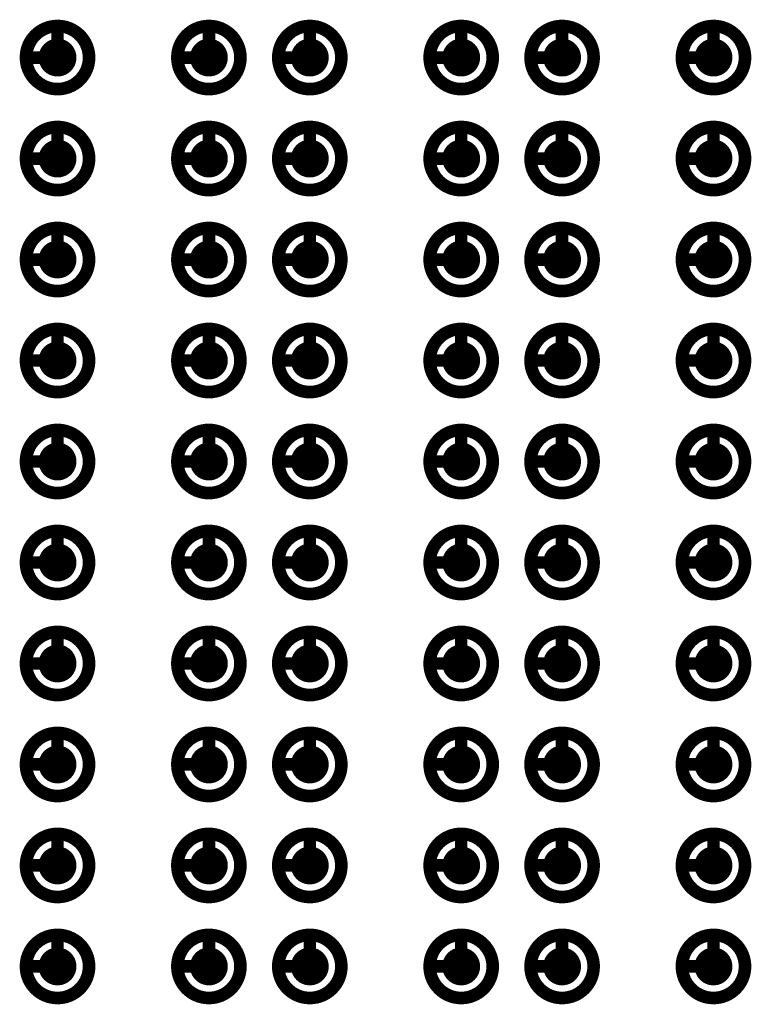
# Model space of a CAD drawing. Header units: millimetres. Extents: x 62 to 363, y 42 to 391.
# Tile 50 of 216: x 175.3 to 181.1, y 104.7 to 112.5. Entities that reach past the tile are written whole.
import ezdxf

# ---------------------------------------------------------------- set-up
doc = ezdxf.new("R2010")
doc.units = ezdxf.units.MM
doc.layers.add('Mechanical8', color=56, linetype='Continuous')
doc.layers.add('PadHoleLayer', color=156, linetype='Continuous')

# ---------------------------------------------------------------- blocks, each defined once
blk = doc.blocks.new('SAMTEC_SEAM8_40_S02_0_S_10_2_GP_K_HP_1860')
at = {"layer": 'Mechanical8'}
for points, const_width in [([(1.45, 4.6, 1), (0.95, 4.6, 1)], 0.1), ([(1.175, 4.85, 1), (1.225, 4.85, 1)], 0.05), ([(2.25, 4.6, 1), (1.75, 4.6, 1)], 0.1), ([(1.975, 4.85, 1), (2.025, 4.85, 1)], 0.05), ([(3.05, 4.6, 1), (2.55, 4.6, 1)], 0.1), ([(2.775, 4.85, 1), (2.825, 4.85, 1)], 0.05), ([(3.85, 4.6, 1), (3.35, 4.6, 1)], 0.1), ([(3.575, 4.85, 1), (3.625, 4.85, 1)], 0.05), ([(4.65, 4.6, 1), (4.15, 4.6, 1)], 0.1), ([(4.375, 4.85, 1), (4.425, 4.85, 1)], 0.05), ([(5.45, 4.6, 1), (4.95, 4.6, 1)], 0.1), ([(5.175, 4.85, 1), (5.225, 4.85, 1)], 0.05), ([(6.25, 4.6, 1), (5.75, 4.6, 1)], 0.1), ([(5.975, 4.85, 1), (6.025, 4.85, 1)], 0.05), ([(7.05, 4.6, 1), (6.55, 4.6, 1)], 0.1), ([(6.775, 4.85, 1), (6.825, 4.85, 1)], 0.05), ([(7.85, 4.6, 1), (7.35, 4.6, 1)], 0.1), ([(7.575, 4.85, 1), (7.625, 4.85, 1)], 0.05), ([(8.65, 4.6, 1), (8.15, 4.6, 1)], 0.1), ([(8.375, 4.85, 1), (8.425, 4.85, 1)], 0.05), ([(0.925, 4.6, 1), (0.975, 4.6, 1)], 0.05), ([(1.175, 4.6, 1), (1.225, 4.6, 1)], 0.05), ([(1.175, 4.6, 1), (1.225, 4.6, 1)], 0.05), ([(1.425, 4.6, 1), (1.475, 4.6, 1)], 0.05), ([(1.425, 4.6, 1), (1.475, 4.6, 1)], 0.05), ([(1.725, 4.6, 1), (1.775, 4.6, 1)], 0.05), ([(1.975, 4.6, 1), (2.025, 4.6, 1)], 0.05), ([(1.975, 4.6, 1), (2.025, 4.6, 1)], 0.05), ([(2.225, 4.6, 1), (2.275, 4.6, 1)], 0.05), ([(2.225, 4.6, 1), (2.275, 4.6, 1)], 0.05), ([(2.525, 4.6, 1), (2.575, 4.6, 1)], 0.05), ([(2.775, 4.6, 1), (2.825, 4.6, 1)], 0.05), ([(2.775, 4.6, 1), (2.825, 4.6, 1)], 0.05), ([(3.025, 4.6, 1), (3.075, 4.6, 1)], 0.05), ([(3.025, 4.6, 1), (3.075, 4.6, 1)], 0.05), ([(3.325, 4.6, 1), (3.375, 4.6, 1)], 0.05), ([(3.575, 4.6, 1), (3.625, 4.6, 1)], 0.05), ([(3.575, 4.6, 1), (3.625, 4.6, 1)], 0.05), ([(3.825, 4.6, 1), (3.875, 4.6, 1)], 0.05), ([(3.825, 4.6, 1), (3.875, 4.6, 1)], 0.05), ([(4.125, 4.6, 1), (4.175, 4.6, 1)], 0.05), ([(4.375, 4.6, 1), (4.425, 4.6, 1)], 0.05), ([(4.375, 4.6, 1), (4.425, 4.6, 1)], 0.05), ([(4.625, 4.6, 1), (4.675, 4.6, 1)], 0.05), ([(4.625, 4.6, 1), (4.675, 4.6, 1)], 0.05), ([(4.925, 4.6, 1), (4.975, 4.6, 1)], 0.05), ([(5.175, 4.6, 1), (5.225, 4.6, 1)], 0.05), ([(5.175, 4.6, 1), (5.225, 4.6, 1)], 0.05), ([(5.425, 4.6, 1), (5.475, 4.6, 1)], 0.05), ([(5.425, 4.6, 1), (5.475, 4.6, 1)], 0.05), ([(5.725, 4.6, 1), (5.775, 4.6, 1)], 0.05), ([(5.975, 4.6, 1), (6.025, 4.6, 1)], 0.05), ([(5.975, 4.6, 1), (6.025, 4.6, 1)], 0.05), ([(6.225, 4.6, 1), (6.275, 4.6, 1)], 0.05), ([(6.225, 4.6, 1), (6.275, 4.6, 1)], 0.05), ([(6.525, 4.6, 1), (6.575, 4.6, 1)], 0.05), ([(6.775, 4.6, 1), (6.825, 4.6, 1)], 0.05), ([(6.775, 4.6, 1), (6.825, 4.6, 1)], 0.05), ([(7.025, 4.6, 1), (7.075, 4.6, 1)], 0.05), ([(7.025, 4.6, 1), (7.075, 4.6, 1)], 0.05), ([(7.325, 4.6, 1), (7.375, 4.6, 1)], 0.05), ([(7.575, 4.6, 1), (7.625, 4.6, 1)], 0.05), ([(7.575, 4.6, 1), (7.625, 4.6, 1)], 0.05), ([(7.825, 4.6, 1), (7.875, 4.6, 1)], 0.05), ([(7.825, 4.6, 1), (7.875, 4.6, 1)], 0.05), ([(8.125, 4.6, 1), (8.175, 4.6, 1)], 0.05), ([(8.375, 4.6, 1), (8.425, 4.6, 1)], 0.05), ([(8.375, 4.6, 1), (8.425, 4.6, 1)], 0.05), ([(8.625, 4.6, 1), (8.675, 4.6, 1)], 0.05), ([(8.625, 4.6, 1), (8.675, 4.6, 1)], 0.05), ([(1.45, 3.4, 1), (0.95, 3.4, 1)], 0.1), ([(1.175, 3.65, 1), (1.225, 3.65, 1)], 0.05), ([(2.25, 3.4, 1), (1.75, 3.4, 1)], 0.1), ([(1.975, 3.65, 1), (2.025, 3.65, 1)], 0.05), ([(3.05, 3.4, 1), (2.55, 3.4, 1)], 0.1), ([(2.775, 3.65, 1), (2.825, 3.65, 1)], 0.05), ([(3.85, 3.4, 1), (3.35, 3.4, 1)], 0.1), ([(3.575, 3.65, 1), (3.625, 3.65, 1)], 0.05), ([(4.65, 3.4, 1), (4.15, 3.4, 1)], 0.1), ([(4.375, 3.65, 1), (4.425, 3.65, 1)], 0.05), ([(5.45, 3.4, 1), (4.95, 3.4, 1)], 0.1), ([(5.175, 3.65, 1), (5.225, 3.65, 1)], 0.05), ([(6.25, 3.4, 1), (5.75, 3.4, 1)], 0.1), ([(5.975, 3.65, 1), (6.025, 3.65, 1)], 0.05), ([(7.05, 3.4, 1), (6.55, 3.4, 1)], 0.1), ([(6.775, 3.65, 1), (6.825, 3.65, 1)], 0.05), ([(7.85, 3.4, 1), (7.35, 3.4, 1)], 0.1), ([(7.575, 3.65, 1), (7.625, 3.65, 1)], 0.05), ([(8.65, 3.4, 1), (8.15, 3.4, 1)], 0.1), ([(8.375, 3.65, 1), (8.425, 3.65, 1)], 0.05), ([(0.925, 3.4, 1), (0.975, 3.4, 1)], 0.05), ([(1.175, 3.4, 1), (1.225, 3.4, 1)], 0.05), ([(1.175, 3.4, 1), (1.225, 3.4, 1)], 0.05), ([(1.425, 3.4, 1), (1.475, 3.4, 1)], 0.05), ([(1.425, 3.4, 1), (1.475, 3.4, 1)], 0.05), ([(1.725, 3.4, 1), (1.775, 3.4, 1)], 0.05), ([(1.975, 3.4, 1), (2.025, 3.4, 1)], 0.05), ([(1.975, 3.4, 1), (2.025, 3.4, 1)], 0.05), ([(2.225, 3.4, 1), (2.275, 3.4, 1)], 0.05), ([(2.225, 3.4, 1), (2.275, 3.4, 1)], 0.05), ([(2.525, 3.4, 1), (2.575, 3.4, 1)], 0.05), ([(2.775, 3.4, 1), (2.825, 3.4, 1)], 0.05), ([(2.775, 3.4, 1), (2.825, 3.4, 1)], 0.05), ([(3.025, 3.4, 1), (3.075, 3.4, 1)], 0.05), ([(3.025, 3.4, 1), (3.075, 3.4, 1)], 0.05), ([(3.325, 3.4, 1), (3.375, 3.4, 1)], 0.05), ([(3.575, 3.4, 1), (3.625, 3.4, 1)], 0.05), ([(3.575, 3.4, 1), (3.625, 3.4, 1)], 0.05), ([(3.825, 3.4, 1), (3.875, 3.4, 1)], 0.05), ([(3.825, 3.4, 1), (3.875, 3.4, 1)], 0.05), ([(4.125, 3.4, 1), (4.175, 3.4, 1)], 0.05), ([(4.375, 3.4, 1), (4.425, 3.4, 1)], 0.05), ([(4.375, 3.4, 1), (4.425, 3.4, 1)], 0.05), ([(4.625, 3.4, 1), (4.675, 3.4, 1)], 0.05), ([(4.625, 3.4, 1), (4.675, 3.4, 1)], 0.05), ([(4.925, 3.4, 1), (4.975, 3.4, 1)], 0.05), ([(5.175, 3.4, 1), (5.225, 3.4, 1)], 0.05), ([(5.175, 3.4, 1), (5.225, 3.4, 1)], 0.05), ([(5.425, 3.4, 1), (5.475, 3.4, 1)], 0.05), ([(5.425, 3.4, 1), (5.475, 3.4, 1)], 0.05), ([(5.725, 3.4, 1), (5.775, 3.4, 1)], 0.05), ([(5.975, 3.4, 1), (6.025, 3.4, 1)], 0.05), ([(5.975, 3.4, 1), (6.025, 3.4, 1)], 0.05), ([(6.225, 3.4, 1), (6.275, 3.4, 1)], 0.05), ([(6.225, 3.4, 1), (6.275, 3.4, 1)], 0.05), ([(6.525, 3.4, 1), (6.575, 3.4, 1)], 0.05), ([(6.775, 3.4, 1), (6.825, 3.4, 1)], 0.05), ([(6.775, 3.4, 1), (6.825, 3.4, 1)], 0.05), ([(7.025, 3.4, 1), (7.075, 3.4, 1)], 0.05), ([(7.025, 3.4, 1), (7.075, 3.4, 1)], 0.05), ([(7.325, 3.4, 1), (7.375, 3.4, 1)], 0.05), ([(7.575, 3.4, 1), (7.625, 3.4, 1)], 0.05), ([(7.575, 3.4, 1), (7.625, 3.4, 1)], 0.05), ([(7.825, 3.4, 1), (7.875, 3.4, 1)], 0.05), ([(7.825, 3.4, 1), (7.875, 3.4, 1)], 0.05), ([(8.125, 3.4, 1), (8.175, 3.4, 1)], 0.05), ([(8.375, 3.4, 1), (8.425, 3.4, 1)], 0.05), ([(8.375, 3.4, 1), (8.425, 3.4, 1)], 0.05), ([(8.625, 3.4, 1), (8.675, 3.4, 1)], 0.05), ([(8.625, 3.4, 1), (8.675, 3.4, 1)], 0.05), ([(1.45, 2.6, 1), (0.95, 2.6, 1)], 0.1), ([(1.175, 2.85, 1), (1.225, 2.85, 1)], 0.05), ([(2.25, 2.6, 1), (1.75, 2.6, 1)], 0.1), ([(1.975, 2.85, 1), (2.025, 2.85, 1)], 0.05), ([(3.05, 2.6, 1), (2.55, 2.6, 1)], 0.1), ([(2.775, 2.85, 1), (2.825, 2.85, 1)], 0.05), ([(3.85, 2.6, 1), (3.35, 2.6, 1)], 0.1), ([(3.575, 2.85, 1), (3.625, 2.85, 1)], 0.05), ([(4.65, 2.6, 1), (4.15, 2.6, 1)], 0.1), ([(4.375, 2.85, 1), (4.425, 2.85, 1)], 0.05), ([(5.45, 2.6, 1), (4.95, 2.6, 1)], 0.1), ([(5.175, 2.85, 1), (5.225, 2.85, 1)], 0.05), ([(6.25, 2.6, 1), (5.75, 2.6, 1)], 0.1), ([(5.975, 2.85, 1), (6.025, 2.85, 1)], 0.05), ([(7.05, 2.6, 1), (6.55, 2.6, 1)], 0.1), ([(6.775, 2.85, 1), (6.825, 2.85, 1)], 0.05), ([(7.85, 2.6, 1), (7.35, 2.6, 1)], 0.1), ([(7.575, 2.85, 1), (7.625, 2.85, 1)], 0.05), ([(8.65, 2.6, 1), (8.15, 2.6, 1)], 0.1), ([(8.375, 2.85, 1), (8.425, 2.85, 1)], 0.05), ([(0.925, 2.6, 1), (0.975, 2.6, 1)], 0.05), ([(1.175, 2.6, 1), (1.225, 2.6, 1)], 0.05), ([(1.175, 2.6, 1), (1.225, 2.6, 1)], 0.05), ([(1.425, 2.6, 1), (1.475, 2.6, 1)], 0.05), ([(1.425, 2.6, 1), (1.475, 2.6, 1)], 0.05), ([(1.725, 2.6, 1), (1.775, 2.6, 1)], 0.05), ([(1.975, 2.6, 1), (2.025, 2.6, 1)], 0.05), ([(1.975, 2.6, 1), (2.025, 2.6, 1)], 0.05), ([(2.225, 2.6, 1), (2.275, 2.6, 1)], 0.05), ([(2.225, 2.6, 1), (2.275, 2.6, 1)], 0.05), ([(2.525, 2.6, 1), (2.575, 2.6, 1)], 0.05), ([(2.775, 2.6, 1), (2.825, 2.6, 1)], 0.05), ([(2.775, 2.6, 1), (2.825, 2.6, 1)], 0.05), ([(3.025, 2.6, 1), (3.075, 2.6, 1)], 0.05), ([(3.025, 2.6, 1), (3.075, 2.6, 1)], 0.05), ([(3.325, 2.6, 1), (3.375, 2.6, 1)], 0.05), ([(3.575, 2.6, 1), (3.625, 2.6, 1)], 0.05), ([(3.575, 2.6, 1), (3.625, 2.6, 1)], 0.05), ([(3.825, 2.6, 1), (3.875, 2.6, 1)], 0.05), ([(3.825, 2.6, 1), (3.875, 2.6, 1)], 0.05), ([(4.125, 2.6, 1), (4.175, 2.6, 1)], 0.05), ([(4.375, 2.6, 1), (4.425, 2.6, 1)], 0.05), ([(4.375, 2.6, 1), (4.425, 2.6, 1)], 0.05), ([(4.625, 2.6, 1), (4.675, 2.6, 1)], 0.05), ([(4.625, 2.6, 1), (4.675, 2.6, 1)], 0.05), ([(4.925, 2.6, 1), (4.975, 2.6, 1)], 0.05), ([(5.175, 2.6, 1), (5.225, 2.6, 1)], 0.05), ([(5.175, 2.6, 1), (5.225, 2.6, 1)], 0.05), ([(5.425, 2.6, 1), (5.475, 2.6, 1)], 0.05), ([(5.425, 2.6, 1), (5.475, 2.6, 1)], 0.05), ([(5.725, 2.6, 1), (5.775, 2.6, 1)], 0.05), ([(5.975, 2.6, 1), (6.025, 2.6, 1)], 0.05), ([(5.975, 2.6, 1), (6.025, 2.6, 1)], 0.05), ([(6.225, 2.6, 1), (6.275, 2.6, 1)], 0.05), ([(6.225, 2.6, 1), (6.275, 2.6, 1)], 0.05), ([(6.525, 2.6, 1), (6.575, 2.6, 1)], 0.05), ([(6.775, 2.6, 1), (6.825, 2.6, 1)], 0.05), ([(6.775, 2.6, 1), (6.825, 2.6, 1)], 0.05), ([(7.025, 2.6, 1), (7.075, 2.6, 1)], 0.05), ([(7.025, 2.6, 1), (7.075, 2.6, 1)], 0.05), ([(7.325, 2.6, 1), (7.375, 2.6, 1)], 0.05), ([(7.575, 2.6, 1), (7.625, 2.6, 1)], 0.05), ([(7.575, 2.6, 1), (7.625, 2.6, 1)], 0.05), ([(7.825, 2.6, 1), (7.875, 2.6, 1)], 0.05), ([(7.825, 2.6, 1), (7.875, 2.6, 1)], 0.05), ([(8.125, 2.6, 1), (8.175, 2.6, 1)], 0.05), ([(8.375, 2.6, 1), (8.425, 2.6, 1)], 0.05), ([(8.375, 2.6, 1), (8.425, 2.6, 1)], 0.05), ([(8.625, 2.6, 1), (8.675, 2.6, 1)], 0.05), ([(8.625, 2.6, 1), (8.675, 2.6, 1)], 0.05), ([(1.45, 1.4, 1), (0.95, 1.4, 1)], 0.1), ([(1.175, 1.65, 1), (1.225, 1.65, 1)], 0.05), ([(2.25, 1.4, 1), (1.75, 1.4, 1)], 0.1), ([(1.975, 1.65, 1), (2.025, 1.65, 1)], 0.05), ([(3.05, 1.4, 1), (2.55, 1.4, 1)], 0.1), ([(2.775, 1.65, 1), (2.825, 1.65, 1)], 0.05), ([(3.85, 1.4, 1), (3.35, 1.4, 1)], 0.1), ([(3.575, 1.65, 1), (3.625, 1.65, 1)], 0.05), ([(4.65, 1.4, 1), (4.15, 1.4, 1)], 0.1), ([(4.375, 1.65, 1), (4.425, 1.65, 1)], 0.05), ([(5.45, 1.4, 1), (4.95, 1.4, 1)], 0.1), ([(5.175, 1.65, 1), (5.225, 1.65, 1)], 0.05), ([(6.25, 1.4, 1), (5.75, 1.4, 1)], 0.1), ([(5.975, 1.65, 1), (6.025, 1.65, 1)], 0.05), ([(7.05, 1.4, 1), (6.55, 1.4, 1)], 0.1), ([(6.775, 1.65, 1), (6.825, 1.65, 1)], 0.05), ([(7.85, 1.4, 1), (7.35, 1.4, 1)], 0.1), ([(7.575, 1.65, 1), (7.625, 1.65, 1)], 0.05), ([(8.65, 1.4, 1), (8.15, 1.4, 1)], 0.1), ([(8.375, 1.65, 1), (8.425, 1.65, 1)], 0.05), ([(0.925, 1.4, 1), (0.975, 1.4, 1)], 0.05), ([(1.175, 1.4, 1), (1.225, 1.4, 1)], 0.05), ([(1.175, 1.4, 1), (1.225, 1.4, 1)], 0.05), ([(1.425, 1.4, 1), (1.475, 1.4, 1)], 0.05), ([(1.425, 1.4, 1), (1.475, 1.4, 1)], 0.05), ([(1.725, 1.4, 1), (1.775, 1.4, 1)], 0.05), ([(1.975, 1.4, 1), (2.025, 1.4, 1)], 0.05), ([(1.975, 1.4, 1), (2.025, 1.4, 1)], 0.05), ([(2.225, 1.4, 1), (2.275, 1.4, 1)], 0.05), ([(2.225, 1.4, 1), (2.275, 1.4, 1)], 0.05), ([(2.525, 1.4, 1), (2.575, 1.4, 1)], 0.05), ([(2.775, 1.4, 1), (2.825, 1.4, 1)], 0.05), ([(2.775, 1.4, 1), (2.825, 1.4, 1)], 0.05), ([(3.025, 1.4, 1), (3.075, 1.4, 1)], 0.05), ([(3.025, 1.4, 1), (3.075, 1.4, 1)], 0.05), ([(3.325, 1.4, 1), (3.375, 1.4, 1)], 0.05), ([(3.575, 1.4, 1), (3.625, 1.4, 1)], 0.05), ([(3.575, 1.4, 1), (3.625, 1.4, 1)], 0.05), ([(3.825, 1.4, 1), (3.875, 1.4, 1)], 0.05), ([(3.825, 1.4, 1), (3.875, 1.4, 1)], 0.05), ([(4.125, 1.4, 1), (4.175, 1.4, 1)], 0.05), ([(4.375, 1.4, 1), (4.425, 1.4, 1)], 0.05), ([(4.375, 1.4, 1), (4.425, 1.4, 1)], 0.05), ([(4.625, 1.4, 1), (4.675, 1.4, 1)], 0.05), ([(4.625, 1.4, 1), (4.675, 1.4, 1)], 0.05), ([(4.925, 1.4, 1), (4.975, 1.4, 1)], 0.05), ([(5.175, 1.4, 1), (5.225, 1.4, 1)], 0.05), ([(5.175, 1.4, 1), (5.225, 1.4, 1)], 0.05), ([(5.425, 1.4, 1), (5.475, 1.4, 1)], 0.05), ([(5.425, 1.4, 1), (5.475, 1.4, 1)], 0.05), ([(5.725, 1.4, 1), (5.775, 1.4, 1)], 0.05), ([(5.975, 1.4, 1), (6.025, 1.4, 1)], 0.05), ([(5.975, 1.4, 1), (6.025, 1.4, 1)], 0.05), ([(6.225, 1.4, 1), (6.275, 1.4, 1)], 0.05), ([(6.225, 1.4, 1), (6.275, 1.4, 1)], 0.05), ([(6.525, 1.4, 1), (6.575, 1.4, 1)], 0.05), ([(6.775, 1.4, 1), (6.825, 1.4, 1)], 0.05), ([(6.775, 1.4, 1), (6.825, 1.4, 1)], 0.05), ([(7.025, 1.4, 1), (7.075, 1.4, 1)], 0.05), ([(7.025, 1.4, 1), (7.075, 1.4, 1)], 0.05), ([(7.325, 1.4, 1), (7.375, 1.4, 1)], 0.05), ([(7.575, 1.4, 1), (7.625, 1.4, 1)], 0.05), ([(7.575, 1.4, 1), (7.625, 1.4, 1)], 0.05), ([(7.825, 1.4, 1), (7.875, 1.4, 1)], 0.05), ([(7.825, 1.4, 1), (7.875, 1.4, 1)], 0.05), ([(8.125, 1.4, 1), (8.175, 1.4, 1)], 0.05), ([(8.375, 1.4, 1), (8.425, 1.4, 1)], 0.05), ([(8.375, 1.4, 1), (8.425, 1.4, 1)], 0.05), ([(8.625, 1.4, 1), (8.675, 1.4, 1)], 0.05), ([(8.625, 1.4, 1), (8.675, 1.4, 1)], 0.05), ([(1.45, 0.6, 1), (0.95, 0.6, 1)], 0.1), ([(1.175, 0.85, 1), (1.225, 0.85, 1)], 0.05), ([(2.25, 0.6, 1), (1.75, 0.6, 1)], 0.1), ([(1.975, 0.85, 1), (2.025, 0.85, 1)], 0.05), ([(3.05, 0.6, 1), (2.55, 0.6, 1)], 0.1), ([(2.775, 0.85, 1), (2.825, 0.85, 1)], 0.05), ([(3.85, 0.6, 1), (3.35, 0.6, 1)], 0.1), ([(3.575, 0.85, 1), (3.625, 0.85, 1)], 0.05), ([(4.65, 0.6, 1), (4.15, 0.6, 1)], 0.1), ([(4.375, 0.85, 1), (4.425, 0.85, 1)], 0.05), ([(5.45, 0.6, 1), (4.95, 0.6, 1)], 0.1), ([(5.175, 0.85, 1), (5.225, 0.85, 1)], 0.05), ([(6.25, 0.6, 1), (5.75, 0.6, 1)], 0.1), ([(5.975, 0.85, 1), (6.025, 0.85, 1)], 0.05), ([(7.05, 0.6, 1), (6.55, 0.6, 1)], 0.1), ([(6.775, 0.85, 1), (6.825, 0.85, 1)], 0.05), ([(7.85, 0.6, 1), (7.35, 0.6, 1)], 0.1), ([(7.575, 0.85, 1), (7.625, 0.85, 1)], 0.05), ([(8.65, 0.6, 1), (8.15, 0.6, 1)], 0.1), ([(8.375, 0.85, 1), (8.425, 0.85, 1)], 0.05), ([(0.925, 0.6, 1), (0.975, 0.6, 1)], 0.05), ([(1.175, 0.6, 1), (1.225, 0.6, 1)], 0.05), ([(1.175, 0.6, 1), (1.225, 0.6, 1)], 0.05), ([(1.425, 0.6, 1), (1.475, 0.6, 1)], 0.05), ([(1.425, 0.6, 1), (1.475, 0.6, 1)], 0.05), ([(1.725, 0.6, 1), (1.775, 0.6, 1)], 0.05), ([(1.975, 0.6, 1), (2.025, 0.6, 1)], 0.05), ([(1.975, 0.6, 1), (2.025, 0.6, 1)], 0.05), ([(2.225, 0.6, 1), (2.275, 0.6, 1)], 0.05), ([(2.225, 0.6, 1), (2.275, 0.6, 1)], 0.05), ([(2.525, 0.6, 1), (2.575, 0.6, 1)], 0.05), ([(2.775, 0.6, 1), (2.825, 0.6, 1)], 0.05), ([(2.775, 0.6, 1), (2.825, 0.6, 1)], 0.05), ([(3.025, 0.6, 1), (3.075, 0.6, 1)], 0.05), ([(3.025, 0.6, 1), (3.075, 0.6, 1)], 0.05), ([(3.325, 0.6, 1), (3.375, 0.6, 1)], 0.05), ([(3.575, 0.6, 1), (3.625, 0.6, 1)], 0.05), ([(3.575, 0.6, 1), (3.625, 0.6, 1)], 0.05), ([(3.825, 0.6, 1), (3.875, 0.6, 1)], 0.05), ([(3.825, 0.6, 1), (3.875, 0.6, 1)], 0.05), ([(4.125, 0.6, 1), (4.175, 0.6, 1)], 0.05), ([(4.375, 0.6, 1), (4.425, 0.6, 1)], 0.05), ([(4.375, 0.6, 1), (4.425, 0.6, 1)], 0.05), ([(4.625, 0.6, 1), (4.675, 0.6, 1)], 0.05), ([(4.625, 0.6, 1), (4.675, 0.6, 1)], 0.05), ([(4.925, 0.6, 1), (4.975, 0.6, 1)], 0.05), ([(5.175, 0.6, 1), (5.225, 0.6, 1)], 0.05), ([(5.175, 0.6, 1), (5.225, 0.6, 1)], 0.05), ([(5.425, 0.6, 1), (5.475, 0.6, 1)], 0.05), ([(5.425, 0.6, 1), (5.475, 0.6, 1)], 0.05), ([(5.725, 0.6, 1), (5.775, 0.6, 1)], 0.05), ([(5.975, 0.6, 1), (6.025, 0.6, 1)], 0.05), ([(5.975, 0.6, 1), (6.025, 0.6, 1)], 0.05), ([(6.225, 0.6, 1), (6.275, 0.6, 1)], 0.05), ([(6.225, 0.6, 1), (6.275, 0.6, 1)], 0.05), ([(6.525, 0.6, 1), (6.575, 0.6, 1)], 0.05), ([(6.775, 0.6, 1), (6.825, 0.6, 1)], 0.05), ([(6.775, 0.6, 1), (6.825, 0.6, 1)], 0.05), ([(7.025, 0.6, 1), (7.075, 0.6, 1)], 0.05), ([(7.025, 0.6, 1), (7.075, 0.6, 1)], 0.05), ([(7.325, 0.6, 1), (7.375, 0.6, 1)], 0.05), ([(7.575, 0.6, 1), (7.625, 0.6, 1)], 0.05), ([(7.575, 0.6, 1), (7.625, 0.6, 1)], 0.05), ([(7.825, 0.6, 1), (7.875, 0.6, 1)], 0.05), ([(7.825, 0.6, 1), (7.875, 0.6, 1)], 0.05), ([(8.125, 0.6, 1), (8.175, 0.6, 1)], 0.05), ([(8.375, 0.6, 1), (8.425, 0.6, 1)], 0.05), ([(8.375, 0.6, 1), (8.425, 0.6, 1)], 0.05), ([(8.625, 0.6, 1), (8.675, 0.6, 1)], 0.05), ([(8.625, 0.6, 1), (8.675, 0.6, 1)], 0.05), ([(1.45, -0.6, 1), (0.95, -0.6, 1)], 0.1), ([(1.175, -0.35, 1), (1.225, -0.35, 1)], 0.05), ([(2.25, -0.6, 1), (1.75, -0.6, 1)], 0.1), ([(1.975, -0.35, 1), (2.025, -0.35, 1)], 0.05), ([(3.05, -0.6, 1), (2.55, -0.6, 1)], 0.1), ([(2.775, -0.35, 1), (2.825, -0.35, 1)], 0.05), ([(3.85, -0.6, 1), (3.35, -0.6, 1)], 0.1), ([(3.575, -0.35, 1), (3.625, -0.35, 1)], 0.05), ([(4.65, -0.6, 1), (4.15, -0.6, 1)], 0.1), ([(4.375, -0.35, 1), (4.425, -0.35, 1)], 0.05), ([(5.45, -0.6, 1), (4.95, -0.6, 1)], 0.1), ([(5.175, -0.35, 1), (5.225, -0.35, 1)], 0.05), ([(6.25, -0.6, 1), (5.75, -0.6, 1)], 0.1), ([(5.975, -0.35, 1), (6.025, -0.35, 1)], 0.05), ([(7.05, -0.6, 1), (6.55, -0.6, 1)], 0.1), ([(6.775, -0.35, 1), (6.825, -0.35, 1)], 0.05), ([(7.85, -0.6, 1), (7.35, -0.6, 1)], 0.1), ([(7.575, -0.35, 1), (7.625, -0.35, 1)], 0.05), ([(8.65, -0.6, 1), (8.15, -0.6, 1)], 0.1), ([(8.375, -0.35, 1), (8.425, -0.35, 1)], 0.05), ([(0.925, -0.6, 1), (0.975, -0.6, 1)], 0.05), ([(1.175, -0.6, 1), (1.225, -0.6, 1)], 0.05), ([(1.175, -0.6, 1), (1.225, -0.6, 1)], 0.05), ([(1.425, -0.6, 1), (1.475, -0.6, 1)], 0.05), ([(1.425, -0.6, 1), (1.475, -0.6, 1)], 0.05), ([(1.725, -0.6, 1), (1.775, -0.6, 1)], 0.05), ([(1.975, -0.6, 1), (2.025, -0.6, 1)], 0.05), ([(1.975, -0.6, 1), (2.025, -0.6, 1)], 0.05), ([(2.225, -0.6, 1), (2.275, -0.6, 1)], 0.05), ([(2.225, -0.6, 1), (2.275, -0.6, 1)], 0.05), ([(2.525, -0.6, 1), (2.575, -0.6, 1)], 0.05), ([(2.775, -0.6, 1), (2.825, -0.6, 1)], 0.05), ([(2.775, -0.6, 1), (2.825, -0.6, 1)], 0.05), ([(3.025, -0.6, 1), (3.075, -0.6, 1)], 0.05), ([(3.025, -0.6, 1), (3.075, -0.6, 1)], 0.05), ([(3.325, -0.6, 1), (3.375, -0.6, 1)], 0.05), ([(3.575, -0.6, 1), (3.625, -0.6, 1)], 0.05), ([(3.575, -0.6, 1), (3.625, -0.6, 1)], 0.05), ([(3.825, -0.6, 1), (3.875, -0.6, 1)], 0.05), ([(3.825, -0.6, 1), (3.875, -0.6, 1)], 0.05), ([(4.125, -0.6, 1), (4.175, -0.6, 1)], 0.05), ([(4.375, -0.6, 1), (4.425, -0.6, 1)], 0.05), ([(4.375, -0.6, 1), (4.425, -0.6, 1)], 0.05), ([(4.625, -0.6, 1), (4.675, -0.6, 1)], 0.05), ([(4.625, -0.6, 1), (4.675, -0.6, 1)], 0.05), ([(4.925, -0.6, 1), (4.975, -0.6, 1)], 0.05), ([(5.175, -0.6, 1), (5.225, -0.6, 1)], 0.05), ([(5.175, -0.6, 1), (5.225, -0.6, 1)], 0.05), ([(5.425, -0.6, 1), (5.475, -0.6, 1)], 0.05), ([(5.425, -0.6, 1), (5.475, -0.6, 1)], 0.05), ([(5.725, -0.6, 1), (5.775, -0.6, 1)], 0.05), ([(5.975, -0.6, 1), (6.025, -0.6, 1)], 0.05), ([(5.975, -0.6, 1), (6.025, -0.6, 1)], 0.05), ([(6.225, -0.6, 1), (6.275, -0.6, 1)], 0.05), ([(6.225, -0.6, 1), (6.275, -0.6, 1)], 0.05), ([(6.525, -0.6, 1), (6.575, -0.6, 1)], 0.05), ([(6.775, -0.6, 1), (6.825, -0.6, 1)], 0.05), ([(6.775, -0.6, 1), (6.825, -0.6, 1)], 0.05), ([(7.025, -0.6, 1), (7.075, -0.6, 1)], 0.05), ([(7.025, -0.6, 1), (7.075, -0.6, 1)], 0.05), ([(7.325, -0.6, 1), (7.375, -0.6, 1)], 0.05), ([(7.575, -0.6, 1), (7.625, -0.6, 1)], 0.05), ([(7.575, -0.6, 1), (7.625, -0.6, 1)], 0.05), ([(7.825, -0.6, 1), (7.875, -0.6, 1)], 0.05), ([(7.825, -0.6, 1), (7.875, -0.6, 1)], 0.05), ([(8.125, -0.6, 1), (8.175, -0.6, 1)], 0.05), ([(8.375, -0.6, 1), (8.425, -0.6, 1)], 0.05), ([(8.375, -0.6, 1), (8.425, -0.6, 1)], 0.05), ([(8.625, -0.6, 1), (8.675, -0.6, 1)], 0.05), ([(8.625, -0.6, 1), (8.675, -0.6, 1)], 0.05)]:
    blk.add_lwpolyline(points, format="xyb", close=True, dxfattribs=dict(at, const_width=const_width))
at = {"layer": 'Mechanical8', "const_width": 0.1}
for points in [[(1.2, 4.85), (1.2, 4.6)], [(2, 4.85), (2, 4.6)], [(2.8, 4.85), (2.8, 4.6)], [(3.6, 4.85), (3.6, 4.6)], [(4.4, 4.85), (4.4, 4.6)], [(5.2, 4.85), (5.2, 4.6)], [(6, 4.85), (6, 4.6)], [(6.8, 4.85), (6.8, 4.6)], [(7.6, 4.85), (7.6, 4.6)], [(8.4, 4.85), (8.4, 4.6)], [(1.2, 4.6), (1.45, 4.6)], [(2, 4.6), (2.25, 4.6)], [(2.8, 4.6), (3.05, 4.6)], [(3.6, 4.6), (3.85, 4.6)], [(4.4, 4.6), (4.65, 4.6)], [(5.2, 4.6), (5.45, 4.6)], [(6, 4.6), (6.25, 4.6)], [(6.8, 4.6), (7.05, 4.6)], [(7.6, 4.6), (7.85, 4.6)], [(8.4, 4.6), (8.65, 4.6)], [(1.2, 3.65), (1.2, 3.4)], [(2, 3.65), (2, 3.4)], [(2.8, 3.65), (2.8, 3.4)], [(3.6, 3.65), (3.6, 3.4)], [(4.4, 3.65), (4.4, 3.4)], [(5.2, 3.65), (5.2, 3.4)], [(6, 3.65), (6, 3.4)], [(6.8, 3.65), (6.8, 3.4)], [(7.6, 3.65), (7.6, 3.4)], [(8.4, 3.65), (8.4, 3.4)], [(1.2, 3.4), (1.45, 3.4)], [(2, 3.4), (2.25, 3.4)], [(2.8, 3.4), (3.05, 3.4)], [(3.6, 3.4), (3.85, 3.4)], [(4.4, 3.4), (4.65, 3.4)], [(5.2, 3.4), (5.45, 3.4)], [(6, 3.4), (6.25, 3.4)], [(6.8, 3.4), (7.05, 3.4)], [(7.6, 3.4), (7.85, 3.4)], [(8.4, 3.4), (8.65, 3.4)], [(1.2, 2.85), (1.2, 2.6)], [(2, 2.85), (2, 2.6)], [(2.8, 2.85), (2.8, 2.6)], [(3.6, 2.85), (3.6, 2.6)], [(4.4, 2.85), (4.4, 2.6)], [(5.2, 2.85), (5.2, 2.6)], [(6, 2.85), (6, 2.6)], [(6.8, 2.85), (6.8, 2.6)], [(7.6, 2.85), (7.6, 2.6)], [(8.4, 2.85), (8.4, 2.6)], [(1.2, 2.6), (1.45, 2.6)], [(2, 2.6), (2.25, 2.6)], [(2.8, 2.6), (3.05, 2.6)], [(3.6, 2.6), (3.85, 2.6)], [(4.4, 2.6), (4.65, 2.6)], [(5.2, 2.6), (5.45, 2.6)], [(6, 2.6), (6.25, 2.6)], [(6.8, 2.6), (7.05, 2.6)], [(7.6, 2.6), (7.85, 2.6)], [(8.4, 2.6), (8.65, 2.6)], [(1.2, 1.65), (1.2, 1.4)], [(2, 1.65), (2, 1.4)], [(2.8, 1.65), (2.8, 1.4)], [(3.6, 1.65), (3.6, 1.4)], [(4.4, 1.65), (4.4, 1.4)], [(5.2, 1.65), (5.2, 1.4)], [(6, 1.65), (6, 1.4)], [(6.8, 1.65), (6.8, 1.4)], [(7.6, 1.65), (7.6, 1.4)], [(8.4, 1.65), (8.4, 1.4)], [(1.2, 1.4), (1.45, 1.4)], [(2, 1.4), (2.25, 1.4)], [(2.8, 1.4), (3.05, 1.4)], [(3.6, 1.4), (3.85, 1.4)], [(4.4, 1.4), (4.65, 1.4)], [(5.2, 1.4), (5.45, 1.4)], [(6, 1.4), (6.25, 1.4)], [(6.8, 1.4), (7.05, 1.4)], [(7.6, 1.4), (7.85, 1.4)], [(8.4, 1.4), (8.65, 1.4)], [(1.2, 0.85), (1.2, 0.6)], [(2, 0.85), (2, 0.6)], [(2.8, 0.85), (2.8, 0.6)], [(3.6, 0.85), (3.6, 0.6)], [(4.4, 0.85), (4.4, 0.6)], [(5.2, 0.85), (5.2, 0.6)], [(6, 0.85), (6, 0.6)], [(6.8, 0.85), (6.8, 0.6)], [(7.6, 0.85), (7.6, 0.6)], [(8.4, 0.85), (8.4, 0.6)], [(1.2, 0.6), (1.45, 0.6)], [(2, 0.6), (2.25, 0.6)], [(2.8, 0.6), (3.05, 0.6)], [(3.6, 0.6), (3.85, 0.6)], [(4.4, 0.6), (4.65, 0.6)], [(5.2, 0.6), (5.45, 0.6)], [(6, 0.6), (6.25, 0.6)], [(6.8, 0.6), (7.05, 0.6)], [(7.6, 0.6), (7.85, 0.6)], [(8.4, 0.6), (8.65, 0.6)], [(1.2, -0.35), (1.2, -0.6)], [(2, -0.35), (2, -0.6)], [(2.8, -0.35), (2.8, -0.6)], [(3.6, -0.35), (3.6, -0.6)], [(4.4, -0.35), (4.4, -0.6)], [(5.2, -0.35), (5.2, -0.6)], [(6, -0.35), (6, -0.6)], [(6.8, -0.35), (6.8, -0.6)], [(7.6, -0.35), (7.6, -0.6)], [(8.4, -0.35), (8.4, -0.6)], [(1.2, -0.6), (1.45, -0.6)], [(2, -0.6), (2.25, -0.6)], [(2.8, -0.6), (3.05, -0.6)], [(3.6, -0.6), (3.85, -0.6)], [(4.4, -0.6), (4.65, -0.6)], [(5.2, -0.6), (5.45, -0.6)], [(6, -0.6), (6.25, -0.6)], [(6.8, -0.6), (7.05, -0.6)], [(7.6, -0.6), (7.85, -0.6)], [(8.4, -0.6), (8.65, -0.6)]]:
    blk.add_lwpolyline(points, dxfattribs=at)
at = {"layer": 'PadHoleLayer', "const_width": 0.15}
for points in [[(1.125, 4.6, 1), (1.275, 4.6, 1)], [(1.925, 4.6, 1), (2.075, 4.6, 1)], [(2.725, 4.6, 1), (2.875, 4.6, 1)], [(3.525, 4.6, 1), (3.675, 4.6, 1)], [(4.325, 4.6, 1), (4.475, 4.6, 1)], [(5.125, 4.6, 1), (5.275, 4.6, 1)], [(5.925, 4.6, 1), (6.075, 4.6, 1)], [(6.725, 4.6, 1), (6.875, 4.6, 1)], [(7.525, 4.6, 1), (7.675, 4.6, 1)], [(8.325, 4.6, 1), (8.475, 4.6, 1)], [(1.125, 3.4, 1), (1.275, 3.4, 1)], [(1.925, 3.4, 1), (2.075, 3.4, 1)], [(2.725, 3.4, 1), (2.875, 3.4, 1)], [(3.525, 3.4, 1), (3.675, 3.4, 1)], [(4.325, 3.4, 1), (4.475, 3.4, 1)], [(5.125, 3.4, 1), (5.275, 3.4, 1)], [(5.925, 3.4, 1), (6.075, 3.4, 1)], [(6.725, 3.4, 1), (6.875, 3.4, 1)], [(7.525, 3.4, 1), (7.675, 3.4, 1)], [(8.325, 3.4, 1), (8.475, 3.4, 1)], [(1.125, 2.6, 1), (1.275, 2.6, 1)], [(1.925, 2.6, 1), (2.075, 2.6, 1)], [(2.725, 2.6, 1), (2.875, 2.6, 1)], [(3.525, 2.6, 1), (3.675, 2.6, 1)], [(4.325, 2.6, 1), (4.475, 2.6, 1)], [(5.125, 2.6, 1), (5.275, 2.6, 1)], [(5.925, 2.6, 1), (6.075, 2.6, 1)], [(6.725, 2.6, 1), (6.875, 2.6, 1)], [(7.525, 2.6, 1), (7.675, 2.6, 1)], [(8.325, 2.6, 1), (8.475, 2.6, 1)], [(1.125, 1.4, 1), (1.275, 1.4, 1)], [(1.925, 1.4, 1), (2.075, 1.4, 1)], [(2.725, 1.4, 1), (2.875, 1.4, 1)], [(3.525, 1.4, 1), (3.675, 1.4, 1)], [(4.325, 1.4, 1), (4.475, 1.4, 1)], [(5.125, 1.4, 1), (5.275, 1.4, 1)], [(5.925, 1.4, 1), (6.075, 1.4, 1)], [(6.725, 1.4, 1), (6.875, 1.4, 1)], [(7.525, 1.4, 1), (7.675, 1.4, 1)], [(8.325, 1.4, 1), (8.475, 1.4, 1)], [(1.125, 0.6, 1), (1.275, 0.6, 1)], [(1.925, 0.6, 1), (2.075, 0.6, 1)], [(2.725, 0.6, 1), (2.875, 0.6, 1)], [(3.525, 0.6, 1), (3.675, 0.6, 1)], [(4.325, 0.6, 1), (4.475, 0.6, 1)], [(5.125, 0.6, 1), (5.275, 0.6, 1)], [(5.925, 0.6, 1), (6.075, 0.6, 1)], [(6.725, 0.6, 1), (6.875, 0.6, 1)], [(7.525, 0.6, 1), (7.675, 0.6, 1)], [(8.325, 0.6, 1), (8.475, 0.6, 1)], [(1.125, -0.6, 1), (1.275, -0.6, 1)], [(1.925, -0.6, 1), (2.075, -0.6, 1)], [(2.725, -0.6, 1), (2.875, -0.6, 1)], [(3.525, -0.6, 1), (3.675, -0.6, 1)], [(4.325, -0.6, 1), (4.475, -0.6, 1)], [(5.125, -0.6, 1), (5.275, -0.6, 1)], [(5.925, -0.6, 1), (6.075, -0.6, 1)], [(6.725, -0.6, 1), (6.875, -0.6, 1)], [(7.525, -0.6, 1), (7.675, -0.6, 1)], [(8.325, -0.6, 1), (8.475, -0.6, 1)]]:
    blk.add_lwpolyline(points, format="xyb", close=True, dxfattribs=at)

msp = doc.modelspace()

# ---------------------------------------------------------------- block references
at = {"rotation": 90}
msp.add_blockref('SAMTEC_SEAM8_40_S02_0_S_10_2_GP_K_HP_1860', (180.2025, 103.8), dxfattribs=at)

doc.saveas('drawing.dxf')
